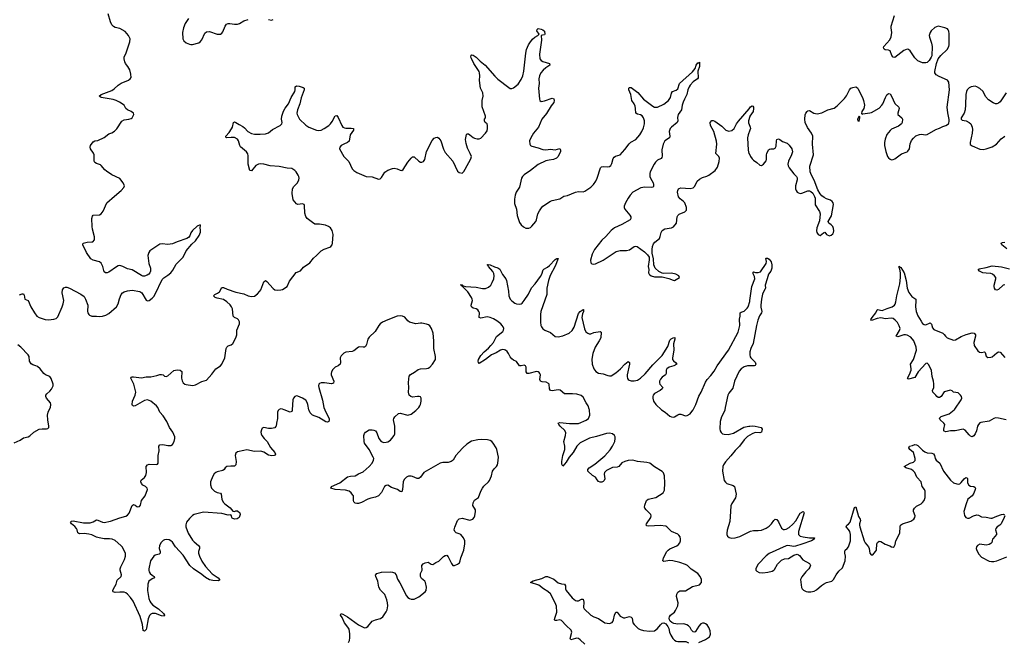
# Model space of a CAD drawing. Header units: inches. Extents: x 1843750 to 1959452, y 907112 to 1016326.
# Tile 50 of 137: x 1860580 to 1873285, y 997000 to 1005035. Entities that reach past the tile are written whole.
import ezdxf

# ---------------------------------------------------------------- set-up
doc = ezdxf.new("R2010")
doc.units = ezdxf.units.IN
doc.header["$MEASUREMENT"] = 0
for name, color, linetype in [('B8060', 7, 'Continuous'), ('B8070', 7, 'Continuous'), ('B8969', 7, 'Continuous'), ('B8979', 7, 'Continuous')]:
    doc.layers.add(name, color=color, linetype=linetype)

msp = doc.modelspace()

# ---------------------------------------------------------------- linework, layer by layer
at = {"layer": 'B8060', "color": 6}
for points, elevation in [([(1860576, 1001484), (1860610, 1001499), (1860630, 1001497), (1860639, 1001479), (1860646, 1001430), (1860690, 1001410), (1860724, 1001330), (1860770, 1001252), (1860802, 1001210), (1860830, 1001193), (1860910, 1001165), (1860950, 1001162), (1861022, 1001170), (1861050, 1001180), (1861070, 1001199), (1861130, 1001330), (1861142, 1001370), (1861150, 1001410), (1861127, 1001510), (1861133, 1001550), (1861150, 1001575), (1861170, 1001582), (1861190, 1001582), (1861224, 1001570), (1861370, 1001494), (1861410, 1001462), (1861429, 1001430), (1861457, 1001350), (1861454, 1001270), (1861457, 1001250), (1861470, 1001230), (1861482, 1001222), (1861510, 1001208), (1861570, 1001209), (1861610, 1001205), (1861650, 1001209), (1861690, 1001220), (1861730, 1001242), (1861830, 1001330), (1861850, 1001370), (1861866, 1001434), (1861888, 1001490), (1861907, 1001510), (1861930, 1001522), (1861970, 1001534), (1862030, 1001543), (1862130, 1001528), (1862158, 1001510), (1862210, 1001414), (1862230, 1001406), (1862250, 1001413), (1862290, 1001443), (1862310, 1001461), (1862330, 1001492), (1862419, 1001681), (1862438, 1001702), (1862490, 1001736), (1862530, 1001770), (1862556, 1001804), (1862600, 1001880), (1862688, 1001970), (1862730, 1002050), (1862803, 1002137), (1862850, 1002182), (1862896, 1002250), (1862913, 1002293), (1862915, 1002315), (1862909, 1002351), (1862914, 1002374), (1862910, 1002386), (1862870, 1002369), (1862810, 1002315), (1862790, 1002284), (1862776, 1002244), (1862757, 1002223), (1862736, 1002210), (1862610, 1002168), (1862550, 1002141), (1862490, 1002135), (1862419, 1002141), (1862390, 1002138), (1862284, 1002070), (1862260, 1002050), (1862246, 1002030), (1862235, 1001990), (1862247, 1001887), (1862266, 1001830), (1862267, 1001790), (1862260, 1001770), (1862245, 1001750), (1862224, 1001736), (1862190, 1001724), (1862170, 1001724), (1862150, 1001733), (1862030, 1001805), (1861970, 1001819), (1861910, 1001850), (1861870, 1001863), (1861850, 1001858), (1861830, 1001847), (1861730, 1001775), (1861710, 1001766), (1861687, 1001767), (1861670, 1001779), (1861651, 1001850), (1861630, 1001893), (1861610, 1001911), (1861530, 1001930), (1861496, 1001950), (1861441, 1002030), (1861394, 1002130), (1861401, 1002150), (1861450, 1002164), (1861510, 1002166), (1861525, 1002170), (1861547, 1002193), (1861547, 1002233), (1861518, 1002330), (1861513, 1002367), (1861510, 1002470), (1861519, 1002501), (1861530, 1002513), (1861610, 1002518), (1861631, 1002529), (1861657, 1002563), (1861705, 1002670), (1861802, 1002758), (1861891, 1002829), (1861924, 1002870), (1861931, 1002890), (1861913, 1002930), (1861870, 1002984), (1861770, 1003034), (1861700, 1003080), (1861677, 1003097), (1861633, 1003153), (1861622, 1003162), (1861570, 1003177), (1861550, 1003190), (1861542, 1003210), (1861540, 1003290), (1861533, 1003313), (1861495, 1003370), (1861490, 1003390), (1861495, 1003410), (1861530, 1003457), (1861548, 1003470), (1861590, 1003475), (1861670, 1003513), (1861730, 1003561), (1861770, 1003576), (1861805, 1003595), (1861834, 1003626), (1861896, 1003724), (1861930, 1003742), (1861990, 1003752), (1862019, 1003761), (1862032, 1003770), (1862052, 1003810), (1862049, 1003830), (1862017, 1003850), (1861970, 1003870), (1861950, 1003890), (1861927, 1003930), (1861866, 1003970), (1861826, 1003990), (1861784, 1004004), (1861630, 1004029), (1861606, 1004050), (1861632, 1004070), (1861770, 1004121), (1861799, 1004141), (1861850, 1004191), (1861890, 1004214), (1861984, 1004256), (1862004, 1004270), (1862018, 1004290), (1862016, 1004330), (1862000, 1004390), (1861977, 1004430), (1861946, 1004470), (1861936, 1004490), (1861927, 1004530), (1861928, 1004552), (1861954, 1004606), (1862003, 1004750), (1862006, 1004790), (1861986, 1004830), (1861941, 1004881), (1861870, 1004922), (1861810, 1004935), (1861790, 1004945), (1861770, 1004970), (1861750, 1005007), (1861721, 1005110)], 700), ([(1862760, 1005050), (1862716, 1004984), (1862692, 1004930), (1862680, 1004870), (1862685, 1004790), (1862700, 1004760), (1862730, 1004736), (1862770, 1004718), (1862790, 1004714), (1862810, 1004716), (1862890, 1004738), (1862910, 1004749), (1862930, 1004773), (1862970, 1004861), (1862990, 1004879), (1863030, 1004882), (1863130, 1004848), (1863170, 1004847), (1863190, 1004859), (1863203, 1004877), (1863233, 1004950), (1863250, 1004977), (1863270, 1004985), (1863290, 1004985), (1863350, 1004978), (1863390, 1004978), (1863414, 1004986), (1863470, 1005021), (1863530, 1005036)], 700), ([(1863790, 1005037), (1863830, 1005028), (1863850, 1005037)], 700), ([(1862374, 1000000), (1862361, 1000030), (1862344, 1000050), (1862270, 1000110), (1862230, 1000128), (1862190, 1000122), (1862070, 1000052), (1862050, 1000047), (1862035, 1000055), (1862031, 1000071), (1862036, 1000110), (1862072, 1000190), (1862080, 1000230), (1862051, 1000331), (1862014, 1000410), (1862020, 1000420), (1862033, 1000427), (1862050, 1000428), (1862150, 1000415), (1862210, 1000424), (1862270, 1000426), (1862350, 1000442), (1862390, 1000457), (1862410, 1000458), (1862430, 1000450), (1862450, 1000436), (1862470, 1000431), (1862490, 1000437), (1862570, 1000507), (1862610, 1000515), (1862652, 1000510), (1862673, 1000493), (1862669, 1000410), (1862676, 1000376), (1862690, 1000349), (1862710, 1000333), (1862726, 1000326), (1862810, 1000315), (1862830, 1000318), (1862850, 1000324), (1862930, 1000364), (1862990, 1000384), (1863060, 1000460), (1863110, 1000528), (1863170, 1000569), (1863190, 1000591), (1863226, 1000670), (1863244, 1000790), (1863252, 1000808), (1863270, 1000826), (1863310, 1000841), (1863330, 1000854), (1863370, 1000930), (1863380, 1000970), (1863383, 1001030), (1863415, 1001110), (1863415, 1001135), (1863402, 1001162), (1863390, 1001173), (1863350, 1001193), (1863333, 1001210), (1863324, 1001304), (1863312, 1001330), (1863294, 1001354), (1863252, 1001392), (1863210, 1001422), (1863130, 1001439), (1863102, 1001450), (1863082, 1001470), (1863090, 1001480), (1863100, 1001490), (1863133, 1001507), (1863156, 1001524), (1863190, 1001580), (1863210, 1001580), (1863257, 1001557), (1863370, 1001519), (1863470, 1001498), (1863530, 1001473), (1863570, 1001464), (1863610, 1001469), (1863650, 1001499), (1863679, 1001530), (1863690, 1001550), (1863728, 1001652), (1863750, 1001668), (1863770, 1001657), (1863850, 1001565), (1863870, 1001549), (1863910, 1001545), (1863950, 1001548), (1863970, 1001555), (1864030, 1001590), (1864061, 1001659), (1864148, 1001772), (1864205, 1001795), (1864240, 1001840), (1864322, 1001898), (1864370, 1001959), (1864410, 1001990), (1864470, 1002050), (1864508, 1002072), (1864580, 1002100), (1864595, 1002110), (1864613, 1002130), (1864618, 1002150), (1864624, 1002264), (1864610, 1002316), (1864590, 1002350), (1864566, 1002366), (1864524, 1002384), (1864450, 1002396), (1864390, 1002397), (1864356, 1002416), (1864290, 1002470), (1864270, 1002494), (1864258, 1002538), (1864256, 1002636), (1864251, 1002651), (1864230, 1002657), (1864170, 1002650), (1864150, 1002660), (1864110, 1002710), (1864096, 1002790), (1864100, 1002850), (1864119, 1002881), (1864166, 1002930), (1864182, 1002970), (1864185, 1002990), (1864183, 1003010), (1864175, 1003030), (1864147, 1003070), (1864130, 1003090), (1864090, 1003113), (1864030, 1003118), (1863930, 1003142), (1863812, 1003148), (1863730, 1003172), (1863690, 1003176), (1863660, 1003170), (1863628, 1003152), (1863570, 1003085), (1863550, 1003090), (1863527, 1003170), (1863530, 1003276), (1863522, 1003302), (1863508, 1003328), (1863430, 1003393), (1863419, 1003410), (1863404, 1003470), (1863390, 1003492), (1863350, 1003514), (1863310, 1003516), (1863250, 1003510), (1863241, 1003521), (1863238, 1003530), (1863282, 1003578), (1863314, 1003626), (1863325, 1003650), (1863340, 1003710), (1863350, 1003717), (1863370, 1003709), (1863410, 1003681), (1863458, 1003658), (1863480, 1003640), (1863525, 1003590), (1863570, 1003565), (1863610, 1003557), (1863681, 1003559), (1863750, 1003564), (1863790, 1003575), (1863842, 1003618), (1863941, 1003670), (1863962, 1003690), (1863966, 1003710), (1863960, 1003750), (1863962, 1003790), (1863984, 1003856), (1864005, 1003895), (1864048, 1003950), (1864082, 1004030), (1864131, 1004110), (1864136, 1004130), (1864135, 1004170), (1864150, 1004180), (1864184, 1004176), (1864238, 1004158), (1864249, 1004150), (1864250, 1004130), (1864213, 1004027), (1864194, 1003950), (1864164, 1003870), (1864158, 1003830), (1864160, 1003810), (1864190, 1003752), (1864270, 1003673), (1864310, 1003649), (1864410, 1003610), (1864430, 1003606), (1864470, 1003610), (1864510, 1003629), (1864570, 1003670), (1864590, 1003690), (1864610, 1003719), (1864650, 1003796), (1864670, 1003797), (1864691, 1003771), (1864736, 1003670), (1864750, 1003650), (1864770, 1003640), (1864790, 1003636), (1864855, 1003635), (1864886, 1003630), (1864888, 1003610), (1864846, 1003550), (1864833, 1003467), (1864810, 1003450), (1864762, 1003430), (1864730, 1003410), (1864709, 1003390), (1864708, 1003370), (1864761, 1003270), (1864826, 1003206), (1864869, 1003110), (1864890, 1003089), (1864930, 1003062), (1865050, 1003013), (1865130, 1003005), (1865210, 1002978), (1865230, 1002981), (1865250, 1002999), (1865291, 1003069), (1865330, 1003095), (1865390, 1003116), (1865410, 1003118), (1865450, 1003111), (1865490, 1003091), (1865510, 1003090), (1865530, 1003103), (1865590, 1003197), (1865630, 1003248), (1865650, 1003263), (1865670, 1003263), (1865730, 1003208), (1865750, 1003198), (1865770, 1003197), (1865790, 1003207), (1865809, 1003231), (1865830, 1003332), (1865902, 1003478), (1865930, 1003507), (1865950, 1003516), (1865970, 1003517), (1865990, 1003507), (1866012, 1003472), (1866050, 1003364), (1866070, 1003323), (1866168, 1003208), (1866230, 1003081), (1866250, 1003061), (1866290, 1003056), (1866310, 1003075), (1866330, 1003107), (1866400, 1003240), (1866408, 1003270), (1866393, 1003310), (1866357, 1003377), (1866339, 1003439), (1866333, 1003490), (1866346, 1003554), (1866350, 1003560), (1866370, 1003561), (1866390, 1003551), (1866430, 1003516), (1866447, 1003507), (1866483, 1003497), (1866510, 1003497), (1866530, 1003508), (1866592, 1003570), (1866610, 1003600), (1866617, 1003630), (1866616, 1003670), (1866610, 1003689), (1866586, 1003710), (1866578, 1003730), (1866579, 1003750), (1866589, 1003770), (1866592, 1003790), (1866549, 1003911), (1866548, 1003990), (1866561, 1004050), (1866554, 1004090), (1866525, 1004150), (1866515, 1004250), (1866519, 1004310), (1866515, 1004350), (1866508, 1004368), (1866441, 1004470), (1866410, 1004532), (1866403, 1004550), (1866405, 1004575), (1866410, 1004582), (1866430, 1004578), (1866470, 1004551), (1866521, 1004501), (1866588, 1004450), (1866710, 1004307), (1866750, 1004267), (1866890, 1004158), (1866910, 1004149), (1866930, 1004149), (1866950, 1004157), (1867010, 1004202), (1867050, 1004261), (1867070, 1004310), (1867084, 1004370), (1867110, 1004601), (1867120, 1004650), (1867145, 1004710), (1867162, 1004738), (1867198, 1004782), (1867229, 1004811), (1867264, 1004830), (1867284, 1004850), (1867251, 1004890), (1867258, 1004910), (1867270, 1004922), (1867310, 1004913), (1867330, 1004905), (1867350, 1004886), (1867355, 1004850), (1867350, 1004838), (1867324, 1004836), (1867310, 1004830), (1867311, 1004770), (1867287, 1004590), (1867292, 1004530), (1867307, 1004507), (1867330, 1004494), (1867417, 1004470), (1867422, 1004450), (1867367, 1004413), (1867335, 1004385), (1867306, 1004350), (1867288, 1004310), (1867280, 1004270), (1867281, 1004210), (1867274, 1004150), (1867285, 1004010), (1867290, 1003990), (1867310, 1003978), (1867350, 1003986), (1867450, 1004021), (1867474, 1004014), (1867478, 1003990), (1867472, 1003968), (1867437, 1003923), (1867376, 1003824), (1867318, 1003750), (1867274, 1003650), (1867211, 1003570), (1867175, 1003510), (1867160, 1003470), (1867161, 1003430), (1867172, 1003412), (1867190, 1003401), (1867270, 1003382), (1867330, 1003359), (1867370, 1003356), (1867430, 1003363), (1867490, 1003354), (1867550, 1003371), (1867560, 1003350), (1867556, 1003330), (1867538, 1003290), (1867527, 1003270), (1867507, 1003250), (1867469, 1003231), (1867410, 1003224), (1867370, 1003215), (1867270, 1003165), (1867172, 1003088), (1867090, 1003033), (1867069, 1003011), (1867056, 1002990), (1867028, 1002872), (1866987, 1002810), (1866972, 1002770), (1866963, 1002717), (1866964, 1002664), (1866990, 1002590), (1867000, 1002510), (1867030, 1002417), (1867050, 1002389), (1867080, 1002360), (1867110, 1002346), (1867150, 1002344), (1867170, 1002354), (1867190, 1002370), (1867238, 1002430), (1867249, 1002451), (1867267, 1002530), (1867286, 1002570), (1867312, 1002608), (1867332, 1002628), (1867427, 1002693), (1867450, 1002703), (1867550, 1002725), (1867602, 1002758), (1867650, 1002768), (1867750, 1002811), (1867790, 1002816), (1867850, 1002815), (1867870, 1002820), (1867950, 1002872), (1867986, 1002910), (1868013, 1002950), (1868031, 1002990), (1868076, 1003124), (1868085, 1003135), (1868110, 1003139), (1868170, 1003135), (1868190, 1003141), (1868207, 1003153), (1868221, 1003179), (1868237, 1003243), (1868250, 1003262), (1868268, 1003272), (1868330, 1003292), (1868390, 1003359), (1868445, 1003435), (1868467, 1003453), (1868530, 1003490), (1868582, 1003550), (1868608, 1003590), (1868630, 1003639), (1868642, 1003690), (1868642, 1003730), (1868629, 1003769), (1868610, 1003794), (1868590, 1003806), (1868550, 1003816), (1868528, 1003830), (1868527, 1003890), (1868521, 1003921), (1868509, 1003949), (1868480, 1003990), (1868464, 1004070), (1868441, 1004130), (1868441, 1004150), (1868450, 1004162), (1868470, 1004159), (1868555, 1004095), (1868629, 1004010), (1868750, 1003919), (1868770, 1003907), (1868790, 1003904), (1868810, 1003908), (1868890, 1003946), (1868950, 1003994), (1868977, 1004030), (1868992, 1004088), (1869004, 1004110), (1869050, 1004125), (1869070, 1004143), (1869095, 1004210), (1869260, 1004360), (1869296, 1004404), (1869310, 1004450), (1869330, 1004477), (1869341, 1004479), (1869350, 1004486), (1869352, 1004430), (1869332, 1004370), (1869336, 1004284), (1869327, 1004270), (1869270, 1004233), (1869230, 1004190), (1869217, 1004170), (1869202, 1004130), (1869189, 1004070), (1869156, 1004010), (1869141, 1003970), (1869129, 1003930), (1869121, 1003870), (1869076, 1003810), (1869069, 1003771), (1869070, 1003730), (1869062, 1003710), (1868989, 1003650), (1868972, 1003630), (1868961, 1003590), (1868969, 1003530), (1868963, 1003510), (1868905, 1003470), (1868881, 1003430), (1868866, 1003354), (1868868, 1003272), (1868864, 1003256), (1868855, 1003245), (1868810, 1003221), (1868784, 1003196), (1868766, 1003170), (1868716, 1003070), (1868711, 1003050), (1868712, 1003010), (1868719, 1002990), (1868752, 1002930), (1868758, 1002910), (1868756, 1002884), (1868748, 1002872), (1868732, 1002868), (1868645, 1002875), (1868594, 1002866), (1868492, 1002808), (1868456, 1002770), (1868430, 1002733), (1868395, 1002670), (1868380, 1002630), (1868380, 1002610), (1868388, 1002590), (1868454, 1002514), (1868467, 1002490), (1868466, 1002470), (1868456, 1002450), (1868350, 1002393), (1868255, 1002350), (1868210, 1002314), (1868143, 1002237), (1868090, 1002188), (1867998, 1002070), (1867967, 1002010), (1867946, 1001930), (1867950, 1001899), (1867964, 1001884), (1867990, 1001881), (1868010, 1001883), (1868110, 1001931), (1868278, 1002042), (1868330, 1002055), (1868410, 1002055), (1868450, 1002067), (1868510, 1002106), (1868530, 1002111), (1868547, 1002107), (1868640, 1002040), (1868680, 1002000), (1868703, 1001970), (1868704, 1001936), (1868689, 1001850), (1868698, 1001810), (1868694, 1001770), (1868701, 1001750), (1868710, 1001741), (1868730, 1001728), (1868770, 1001716), (1868870, 1001716), (1868956, 1001696), (1869010, 1001674), (1869030, 1001671), (1869093, 1001707), (1869095, 1001710), (1869084, 1001730), (1869046, 1001750), (1868990, 1001763), (1868890, 1001761), (1868870, 1001765), (1868825, 1001785), (1868779, 1001830), (1868761, 1001870), (1868756, 1001950), (1868742, 1002022), (1868739, 1002070), (1868745, 1002110), (1868759, 1002141), (1868776, 1002164), (1868834, 1002210), (1868845, 1002235), (1868857, 1002290), (1868870, 1002314), (1868906, 1002334), (1868990, 1002349), (1869018, 1002362), (1869055, 1002410), (1869064, 1002490), (1869071, 1002510), (1869090, 1002527), (1869164, 1002556), (1869182, 1002578), (1869183, 1002610), (1869163, 1002670), (1869144, 1002690), (1869101, 1002721), (1869081, 1002750), (1869069, 1002810), (1869070, 1002830), (1869080, 1002850), (1869090, 1002858), (1869110, 1002863), (1869230, 1002858), (1869270, 1002866), (1869290, 1002885), (1869322, 1002950), (1869350, 1002979), (1869390, 1003000), (1869446, 1003014), (1869470, 1003027), (1869553, 1003087), (1869582, 1003130), (1869607, 1003207), (1869608, 1003248), (1869599, 1003270), (1869563, 1003310), (1869575, 1003430), (1869573, 1003467), (1869538, 1003590), (1869492, 1003670), (1869490, 1003710), (1869510, 1003735), (1869530, 1003736), (1869550, 1003724), (1869639, 1003659), (1869690, 1003610), (1869730, 1003598), (1869770, 1003604), (1869800, 1003630), (1869829, 1003691), (1869853, 1003727), (1869994, 1003886), (1870000, 1003896)], 600), ([(1870000, 1003784), (1869983, 1003730), (1869984, 1003704), (1870000, 1003663)], 600), ([(1870000, 1003608), (1869979, 1003550), (1869970, 1003510), (1869978, 1003350), (1869990, 1003310), (1870000, 1003290)], 600), ([(1867931, 1000000), (1867930, 1000010), (1867917, 1000050), (1867889, 1000090), (1867850, 1000163), (1867823, 1000183), (1867770, 1000201), (1867713, 1000207), (1867630, 1000205), (1867610, 1000208), (1867553, 1000253), (1867530, 1000260), (1867450, 1000246), (1867429, 1000249), (1867415, 1000270), (1867412, 1000330), (1867402, 1000342), (1867375, 1000355), (1867321, 1000361), (1867300, 1000370), (1867293, 1000390), (1867300, 1000450), (1867293, 1000470), (1867282, 1000482), (1867270, 1000491), (1867250, 1000493), (1867150, 1000467), (1867127, 1000467), (1867117, 1000490), (1867117, 1000550), (1867108, 1000568), (1867090, 1000575), (1867050, 1000567), (1867030, 1000570), (1866990, 1000624), (1866950, 1000642), (1866930, 1000657), (1866910, 1000683), (1866889, 1000729), (1866872, 1000752), (1866850, 1000770), (1866835, 1000775), (1866810, 1000778), (1866783, 1000770), (1866726, 1000734), (1866669, 1000711), (1866591, 1000649), (1866510, 1000597), (1866499, 1000610), (1866495, 1000630), (1866502, 1000650), (1866530, 1000701), (1866572, 1000750), (1866630, 1000797), (1866661, 1000830), (1866694, 1000870), (1866734, 1000946), (1866812, 1001010), (1866823, 1001030), (1866825, 1001050), (1866820, 1001070), (1866807, 1001090), (1866788, 1001110), (1866738, 1001150), (1866695, 1001175), (1866650, 1001192), (1866610, 1001200), (1866530, 1001185), (1866510, 1001190), (1866511, 1001250), (1866505, 1001270), (1866493, 1001290), (1866470, 1001302), (1866430, 1001313), (1866409, 1001330), (1866407, 1001350), (1866423, 1001410), (1866420, 1001430), (1866409, 1001450), (1866361, 1001521), (1866303, 1001583), (1866290, 1001590), (1866285, 1001605), (1866268, 1001612), (1866290, 1001612), (1866301, 1001601), (1866333, 1001593), (1866470, 1001582), (1866550, 1001564), (1866590, 1001566), (1866630, 1001585), (1866658, 1001610), (1866678, 1001642), (1866699, 1001690), (1866703, 1001730), (1866698, 1001758), (1866685, 1001785), (1866628, 1001850), (1866624, 1001864), (1866613, 1001870), (1866623, 1001877), (1866650, 1001871), (1866705, 1001845), (1866750, 1001834), (1866775, 1001815), (1866810, 1001746), (1866852, 1001690), (1866861, 1001670), (1866885, 1001530), (1866891, 1001470), (1866907, 1001430), (1866930, 1001405), (1866970, 1001377), (1866992, 1001368), (1867030, 1001362), (1867050, 1001368), (1867062, 1001378), (1867090, 1001409), (1867146, 1001494), (1867186, 1001574), (1867230, 1001624), (1867301, 1001719), (1867319, 1001750), (1867335, 1001805), (1867343, 1001817), (1867390, 1001842), (1867417, 1001863), (1867490, 1001940), (1867510, 1001954), (1867530, 1001955), (1867490, 1001856), (1867425, 1001735), (1867402, 1001670), (1867380, 1001570), (1867383, 1001490), (1867303, 1001270), (1867299, 1001230), (1867300, 1001130), (1867306, 1001090), (1867313, 1001070), (1867330, 1001047), (1867355, 1001030), (1867430, 1000997), (1867490, 1000947), (1867530, 1000942), (1867590, 1000953), (1867671, 1000989), (1867710, 1001022), (1867734, 1001066), (1867790, 1001243), (1867810, 1001267), (1867850, 1001296), (1867854, 1001294), (1867856, 1001270), (1867841, 1001239), (1867835, 1001190), (1867866, 1001046), (1867886, 1001006), (1867909, 1000989), (1867930, 1000982), (1867950, 1000982), (1867990, 1000997), (1868070, 1001013), (1868082, 1001002), (1868079, 1000930), (1868059, 1000890), (1868005, 1000810), (1867975, 1000725), (1867964, 1000656), (1867966, 1000590), (1867987, 1000530), (1868014, 1000494), (1868050, 1000474), (1868110, 1000464), (1868170, 1000442), (1868190, 1000438), (1868210, 1000440), (1868270, 1000477), (1868331, 1000529), (1868390, 1000591), (1868430, 1000622), (1868447, 1000610), (1868447, 1000590), (1868420, 1000450), (1868418, 1000430), (1868423, 1000403), (1868431, 1000391), (1868443, 1000383), (1868470, 1000373), (1868510, 1000373), (1868550, 1000383), (1868590, 1000409), (1868650, 1000464), (1868750, 1000582), (1868870, 1000700), (1868941, 1000819), (1868970, 1000901), (1868985, 1000915), (1869010, 1000929), (1869033, 1000933), (1869034, 1000910), (1869018, 1000850), (1869021, 1000770), (1869003, 1000670), (1869005, 1000650), (1869014, 1000634), (1869044, 1000610), (1869059, 1000590), (1869020, 1000570), (1868961, 1000550), (1868932, 1000530), (1868923, 1000510), (1868922, 1000470), (1868913, 1000450), (1868870, 1000423), (1868850, 1000397), (1868837, 1000370), (1868834, 1000350), (1868840, 1000330), (1868878, 1000290), (1868871, 1000270), (1868845, 1000250), (1868771, 1000210), (1868755, 1000190), (1868749, 1000170), (1868749, 1000150), (1868760, 1000110), (1868789, 1000070), (1868861, 1000001), (1868862, 1000000)], 500), ([(1869268, 1000000), (1869304, 1000070), (1869342, 1000178), (1869372, 1000228), (1869430, 1000358), (1869451, 1000390), (1869499, 1000441), (1869542, 1000498), (1869581, 1000570), (1869725, 1000770), (1869850, 1001003), (1869874, 1001090), (1869868, 1001170), (1869877, 1001210), (1869878, 1001250), (1869890, 1001259), (1869930, 1001273), (1869967, 1001310), (1869978, 1001330), (1870000, 1001400)], 500), ([(1865699, 1000000), (1865728, 1000030), (1865741, 1000050), (1865751, 1000070), (1865760, 1000110), (1865760, 1000150), (1865750, 1000168), (1865733, 1000173), (1865713, 1000173), (1865650, 1000164), (1865625, 1000170), (1865604, 1000190), (1865595, 1000230), (1865602, 1000290), (1865597, 1000350), (1865599, 1000401), (1865606, 1000434), (1865622, 1000458), (1865675, 1000485), (1865720, 1000520), (1865751, 1000529), (1865830, 1000532), (1865850, 1000537), (1865870, 1000550), (1865908, 1000590), (1865945, 1000650), (1865947, 1000690), (1865925, 1000790), (1865924, 1000890), (1865916, 1000990), (1865894, 1001050), (1865870, 1001083), (1865855, 1001095), (1865830, 1001104), (1865770, 1001117), (1865750, 1001119), (1865690, 1001111), (1865610, 1001130), (1865587, 1001147), (1865550, 1001194), (1865521, 1001210), (1865490, 1001214), (1865450, 1001207), (1865330, 1001163), (1865262, 1001130), (1865231, 1001110), (1865213, 1001090), (1865168, 1001010), (1865090, 1000937), (1865070, 1000910), (1865056, 1000844), (1865041, 1000819), (1865030, 1000810), (1865012, 1000808), (1864970, 1000812), (1864950, 1000809), (1864890, 1000760), (1864868, 1000752), (1864790, 1000744), (1864763, 1000730), (1864730, 1000699), (1864716, 1000670), (1864721, 1000610), (1864715, 1000590), (1864690, 1000570), (1864650, 1000549), (1864621, 1000519), (1864604, 1000490), (1864599, 1000470), (1864600, 1000450), (1864632, 1000370), (1864630, 1000345), (1864604, 1000336), (1864512, 1000348), (1864471, 1000349), (1864450, 1000340), (1864441, 1000330), (1864436, 1000310), (1864438, 1000290), (1864485, 1000125), (1864505, 1000030), (1864516, 1000000)], 600), ([(1860962, 1000000), (1860976, 1000030), (1860983, 1000070), (1860977, 1000090), (1860924, 1000150), (1860916, 1000170), (1860919, 1000190), (1860930, 1000206), (1860970, 1000241), (1860992, 1000268), (1861011, 1000310), (1861012, 1000330), (1860986, 1000406), (1860970, 1000430), (1860913, 1000453), (1860890, 1000467), (1860846, 1000530), (1860810, 1000559), (1860789, 1000570), (1860750, 1000582), (1860730, 1000595), (1860707, 1000630), (1860702, 1000690), (1860691, 1000710), (1860594, 1000810), (1860558, 1000838)], 700), ([(1870000, 1000568), (1869970, 1000567), (1869930, 1000557), (1869890, 1000531), (1869863, 1000497), (1869805, 1000370), (1869780, 1000280), (1869730, 1000215), (1869718, 1000190), (1869682, 1000030), (1869678, 1000000)], 500), ([(1864312, 1000000), (1864299, 1000070), (1864290, 1000095), (1864270, 1000125), (1864230, 1000152), (1864170, 1000178), (1864150, 1000180), (1864130, 1000171), (1864114, 1000150), (1864106, 1000130), (1864096, 1000000)], 600), ([(1863992, 1000000), (1863970, 1000008), (1863949, 1000011), (1863930, 1000006), (1863924, 1000000)], 600)]:
    msp.add_lwpolyline(points, dxfattribs=dict(at, elevation=elevation))
at = {"layer": 'B8070', "color": 6}
for points, elevation in [([(1870000, 1003290), (1870010, 1003270), (1870030, 1003240), (1870050, 1003220), (1870093, 1003193), (1870130, 1003159), (1870150, 1003155), (1870176, 1003170), (1870210, 1003215), (1870215, 1003230), (1870216, 1003290), (1870221, 1003310), (1870243, 1003357), (1870254, 1003366), (1870271, 1003369), (1870310, 1003367), (1870330, 1003377), (1870339, 1003401), (1870345, 1003470), (1870351, 1003489), (1870370, 1003496), (1870390, 1003487), (1870423, 1003463), (1870481, 1003441), (1870510, 1003415), (1870544, 1003370), (1870552, 1003330), (1870539, 1003290), (1870500, 1003210), (1870492, 1003172), (1870495, 1003150), (1870510, 1003121), (1870570, 1003044), (1870603, 1003010), (1870611, 1002992), (1870610, 1002970), (1870590, 1002890), (1870590, 1002850), (1870599, 1002830), (1870611, 1002810), (1870630, 1002799), (1870650, 1002794), (1870670, 1002795), (1870750, 1002826), (1870770, 1002826), (1870790, 1002819), (1870815, 1002795), (1870835, 1002755), (1870843, 1002730), (1870845, 1002645), (1870899, 1002559), (1870908, 1002530), (1870902, 1002438), (1870865, 1002350), (1870860, 1002310), (1870864, 1002290), (1870884, 1002264), (1870910, 1002252), (1870950, 1002284), (1870970, 1002291), (1870990, 1002264), (1871030, 1002245), (1871050, 1002253), (1871070, 1002270), (1871081, 1002290), (1871084, 1002310), (1871080, 1002340), (1871070, 1002366), (1871050, 1002389), (1871021, 1002410), (1871013, 1002430), (1871055, 1002505), (1871081, 1002650), (1871076, 1002670), (1871065, 1002690), (1871044, 1002704), (1870990, 1002722), (1870959, 1002739), (1870930, 1002761), (1870908, 1002788), (1870879, 1002839), (1870830, 1002966), (1870796, 1003030), (1870781, 1003070), (1870775, 1003145), (1870821, 1003290), (1870810, 1003430), (1870812, 1003530), (1870798, 1003570), (1870745, 1003645), (1870716, 1003710), (1870709, 1003751), (1870714, 1003806), (1870723, 1003830), (1870740, 1003850), (1870750, 1003858), (1870770, 1003863), (1870828, 1003828), (1870870, 1003821), (1870930, 1003835), (1871008, 1003872), (1871090, 1003893), (1871130, 1003922), (1871224, 1004016), (1871248, 1004052), (1871287, 1004130), (1871306, 1004150), (1871330, 1004162), (1871368, 1004168), (1871390, 1004155), (1871399, 1004139), (1871453, 1004030), (1871468, 1003990), (1871479, 1003930), (1871478, 1003910), (1871471, 1003890), (1871446, 1003850), (1871444, 1003824), (1871450, 1003814), (1871458, 1003822), (1871550, 1003833), (1871570, 1003839), (1871670, 1003893), (1871704, 1003930), (1871716, 1003950), (1871750, 1004031), (1871770, 1004065), (1871790, 1004082), (1871810, 1004079), (1871830, 1004047), (1871870, 1003953), (1871924, 1003904), (1871928, 1003890), (1871909, 1003830), (1871911, 1003810), (1871962, 1003770), (1871970, 1003750), (1871966, 1003710), (1871956, 1003690), (1871918, 1003662), (1871830, 1003620), (1871810, 1003606), (1871770, 1003554), (1871747, 1003493), (1871739, 1003450), (1871738, 1003410), (1871755, 1003335), (1871778, 1003270), (1871790, 1003251), (1871810, 1003236), (1871830, 1003228), (1871850, 1003230), (1871870, 1003240), (1871957, 1003303), (1872030, 1003329), (1872041, 1003339), (1872060, 1003370), (1872069, 1003431), (1872086, 1003474), (1872112, 1003508), (1872144, 1003536), (1872190, 1003554), (1872210, 1003556), (1872270, 1003549), (1872290, 1003554), (1872401, 1003619), (1872450, 1003635), (1872490, 1003657), (1872530, 1003670), (1872563, 1003690), (1872570, 1003701), (1872575, 1003725), (1872574, 1003746), (1872554, 1003834), (1872546, 1003906), (1872576, 1004130), (1872567, 1004230), (1872550, 1004255), (1872442, 1004302), (1872404, 1004324), (1872389, 1004349), (1872387, 1004367), (1872409, 1004471), (1872433, 1004530), (1872467, 1004573), (1872549, 1004651), (1872570, 1004687), (1872574, 1004710), (1872572, 1004852), (1872569, 1004888), (1872562, 1004902), (1872550, 1004917), (1872517, 1004930), (1872450, 1004948), (1872430, 1004950), (1872390, 1004935), (1872340, 1004890), (1872328, 1004870), (1872317, 1004830), (1872319, 1004810), (1872346, 1004730), (1872353, 1004690), (1872349, 1004570), (1872342, 1004550), (1872313, 1004507), (1872290, 1004484), (1872270, 1004477), (1872230, 1004480), (1872170, 1004505), (1872130, 1004542), (1872070, 1004632), (1872050, 1004649), (1872033, 1004653), (1872010, 1004647), (1871990, 1004637), (1871870, 1004548), (1871850, 1004551), (1871833, 1004573), (1871813, 1004633), (1871790, 1004641), (1871746, 1004646), (1871733, 1004653), (1871727, 1004670), (1871732, 1004690), (1871806, 1004774), (1871826, 1004814), (1871835, 1004870), (1871825, 1004930), (1871826, 1004950), (1871869, 1005090)], 600), ([(1873307, 1004090), (1873230, 1003973), (1873210, 1003956), (1873190, 1003948), (1873170, 1003949), (1873140, 1003960), (1873080, 1004000), (1873042, 1004042), (1873010, 1004110), (1872970, 1004145), (1872930, 1004170), (1872910, 1004175), (1872858, 1004170), (1872830, 1004157), (1872804, 1004130), (1872795, 1004110), (1872787, 1004070), (1872785, 1003935), (1872778, 1003870), (1872765, 1003830), (1872726, 1003770), (1872726, 1003750), (1872739, 1003739), (1872791, 1003730), (1872830, 1003710), (1872851, 1003690), (1872870, 1003650), (1872876, 1003616), (1872872, 1003572), (1872846, 1003450), (1872846, 1003426), (1872868, 1003408), (1872970, 1003362), (1873010, 1003358), (1873050, 1003368), (1873130, 1003394), (1873182, 1003430), (1873244, 1003496), (1873291, 1003530)], 600), ([(1870000, 1003896), (1870010, 1003911), (1870030, 1003924), (1870038, 1003918), (1870047, 1003907), (1870050, 1003890), (1870046, 1003850), (1870002, 1003790), (1870000, 1003784)], 600), ([(1870000, 1003663), (1870005, 1003650), (1870008, 1003630), (1870000, 1003608)], 600), ([(1873318, 1002078), (1873254, 1002130), (1873243, 1002150), (1873261, 1002159), (1873290, 1002163)], 500), ([(1870000, 1001400), (1870003, 1001410), (1870028, 1001590), (1870066, 1001690), (1870061, 1001721), (1870046, 1001754), (1870043, 1001777), (1870050, 1001782), (1870074, 1001774), (1870110, 1001772), (1870137, 1001783), (1870211, 1001890), (1870214, 1001914), (1870206, 1001954), (1870210, 1001958), (1870230, 1001958), (1870250, 1001945), (1870278, 1001910), (1870286, 1001870), (1870285, 1001830), (1870270, 1001791), (1870240, 1001750), (1870226, 1001690), (1870197, 1001610), (1870203, 1001570), (1870200, 1001560), (1870176, 1001524), (1870166, 1001494), (1870152, 1001430), (1870142, 1001350), (1870143, 1001323), (1870156, 1001270), (1870153, 1001250), (1870127, 1001213), (1870104, 1001156), (1870088, 1001090), (1870045, 1000855), (1870013, 1000790), (1870002, 1000750), (1870000, 1000710), (1870006, 1000686), (1870015, 1000670), (1870070, 1000614), (1870080, 1000590), (1870070, 1000574), (1870058, 1000570), (1870000, 1000568)], 500), ([(1872637, 1000000), (1872647, 1000010), (1872730, 1000130), (1872735, 1000150), (1872732, 1000170), (1872721, 1000190), (1872690, 1000221), (1872630, 1000229), (1872610, 1000245), (1872590, 1000252), (1872509, 1000231), (1872470, 1000174), (1872450, 1000161), (1872430, 1000159), (1872412, 1000170), (1872402, 1000190), (1872362, 1000230), (1872359, 1000250), (1872375, 1000290), (1872376, 1000336), (1872372, 1000372), (1872355, 1000430), (1872347, 1000507), (1872310, 1000582), (1872290, 1000603), (1872270, 1000599), (1872171, 1000490), (1872130, 1000416), (1872050, 1000395), (1872040, 1000400), (1872035, 1000410), (1872062, 1000458), (1872082, 1000510), (1872083, 1000530), (1872074, 1000590), (1872111, 1000649), (1872151, 1000770), (1872147, 1000810), (1872118, 1000890), (1872077, 1000937), (1872030, 1000965), (1872010, 1000970), (1871990, 1000968), (1871910, 1000941), (1871891, 1000950), (1871934, 1001026), (1871939, 1001050), (1871930, 1001083), (1871907, 1001127), (1871877, 1001157), (1871850, 1001177), (1871825, 1001185), (1871750, 1001175), (1871690, 1001186), (1871642, 1001178), (1871573, 1001153), (1871564, 1001164), (1871579, 1001190), (1871625, 1001250), (1871644, 1001290), (1871650, 1001293), (1871710, 1001282), (1871771, 1001309), (1871839, 1001330), (1871867, 1001350), (1871876, 1001364), (1871887, 1001393), (1871899, 1001470), (1871936, 1001624), (1871947, 1001710), (1871947, 1001767), (1871937, 1001817), (1871928, 1001832), (1871930, 1001852), (1871940, 1001840), (1871950, 1001838), (1871992, 1001770), (1872019, 1001670), (1872033, 1001570), (1872053, 1001513), (1872090, 1001462), (1872144, 1001430), (1872145, 1001410), (1872137, 1001330), (1872146, 1001270), (1872170, 1001214), (1872210, 1001145), (1872230, 1001116), (1872250, 1001100), (1872270, 1001097), (1872330, 1001121), (1872345, 1001105), (1872358, 1001058), (1872377, 1001037), (1872490, 1000989), (1872510, 1000974), (1872526, 1000950), (1872549, 1000929), (1872630, 1000900), (1872656, 1000904), (1872730, 1000945), (1872791, 1000971), (1872870, 1000992), (1872897, 1000990), (1872915, 1000970), (1872915, 1000950), (1872891, 1000870), (1872897, 1000830), (1872942, 1000762), (1872963, 1000743), (1872990, 1000740), (1873030, 1000750), (1873039, 1000739), (1873052, 1000692), (1873070, 1000677), (1873110, 1000678), (1873130, 1000686), (1873190, 1000737), (1873210, 1000749), (1873230, 1000744), (1873290, 1000677)], 500), ([(1873290, 1001613), (1873270, 1001608), (1873208, 1001552), (1873190, 1001544), (1873170, 1001549), (1873157, 1001570), (1873152, 1001590), (1873153, 1001610), (1873177, 1001690), (1873175, 1001710), (1873159, 1001730), (1873131, 1001751), (1873110, 1001760), (1873050, 1001762), (1873007, 1001770), (1872965, 1001790), (1872948, 1001810), (1872961, 1001819), (1873050, 1001835), (1873130, 1001858), (1873250, 1001846), (1873350, 1001818)], 500)]:
    msp.add_lwpolyline(points, dxfattribs=dict(at, elevation=elevation))
at = {"layer": 'B8070', "color": 6, "elevation": 600}
msp.add_lwpolyline([(1871410, 1003788), (1871398, 1003770), (1871392, 1003750), (1871394, 1003730), (1871410, 1003726), (1871422, 1003770), (1871422, 1003782)], close=True, dxfattribs=at)
at = {"layer": 'B8969', "color": 6}
for points, elevation in [([(1860507, 999573), (1860585, 999610), (1860630, 999640), (1860690, 999653), (1860710, 999664), (1860764, 999710), (1860830, 999749), (1860870, 999756), (1860926, 999754), (1860942, 999758), (1860957, 999770), (1860958, 999790), (1860942, 999870), (1860939, 999930), (1860947, 999970), (1860962, 1000000)], 700), ([(1863924, 1000000), (1863915, 999990), (1863908, 999972), (1863907, 999890), (1863892, 999830), (1863889, 999791), (1863881, 999779), (1863870, 999769), (1863830, 999761), (1863790, 999761), (1863728, 999772), (1863710, 999763), (1863698, 999742), (1863692, 999710), (1863695, 999690), (1863705, 999670), (1863735, 999630), (1863775, 999590), (1863815, 999515), (1863870, 999450), (1863879, 999430), (1863868, 999412), (1863834, 999406), (1863790, 999414), (1863730, 999453), (1863690, 999468), (1863610, 999463), (1863510, 999483), (1863470, 999477), (1863390, 999456), (1863370, 999442), (1863359, 999410), (1863374, 999334), (1863370, 999289), (1863350, 999275), (1863306, 999274), (1863253, 999267), (1863230, 999251), (1863217, 999230), (1863202, 999218), (1863130, 999199), (1863110, 999190), (1863090, 999175), (1863070, 999146), (1863043, 999070), (1863041, 999030), (1863056, 998990), (1863093, 998950), (1863130, 998934), (1863170, 998926), (1863181, 998910), (1863187, 998847), (1863205, 998810), (1863227, 998787), (1863294, 998734), (1863330, 998693), (1863350, 998689), (1863370, 998697), (1863390, 998695), (1863422, 998670), (1863423, 998650), (1863413, 998610), (1863386, 998594), (1863350, 998588), (1863323, 998603), (1863317, 998610), (1863314, 998634), (1863303, 998643), (1863270, 998642), (1863190, 998661), (1862950, 998680), (1862830, 998649), (1862810, 998637), (1862770, 998599), (1862734, 998550), (1862723, 998517), (1862722, 998490), (1862752, 998410), (1862810, 998318), (1862830, 998295), (1862886, 998250), (1862901, 998230), (1862901, 998210), (1862887, 998170), (1862887, 998150), (1862900, 998110), (1862929, 998049), (1862979, 997979), (1863063, 997883), (1863139, 997830), (1863157, 997810), (1863156, 997803), (1863146, 997794), (1863070, 997798), (1863030, 997808), (1862976, 997836), (1862930, 997876), (1862821, 997950), (1862774, 997990), (1862690, 998124), (1862591, 998231), (1862551, 998291), (1862531, 998310), (1862510, 998321), (1862474, 998326), (1862450, 998322), (1862430, 998312), (1862405, 998290), (1862385, 998250), (1862381, 998210), (1862391, 998170), (1862391, 998149), (1862381, 998139), (1862330, 998125), (1862310, 998110), (1862267, 998050), (1862246, 997950), (1862247, 997927), (1862251, 997910), (1862265, 997890), (1862290, 997866), (1862316, 997850), (1862320, 997830), (1862290, 997819), (1862245, 997790), (1862232, 997750), (1862230, 997670), (1862246, 997566), (1862258, 997530), (1862270, 997510), (1862300, 997480), (1862369, 997430), (1862435, 997370), (1862450, 997348), (1862444, 997336), (1862410, 997343), (1862332, 997372), (1862290, 997372), (1862270, 997365), (1862255, 997345), (1862238, 997302), (1862217, 997183), (1862210, 997165), (1862190, 997145), (1862172, 997152), (1862165, 997230), (1862134, 997334), (1862042, 997530), (1862010, 997579), (1861970, 997621), (1861950, 997638), (1861930, 997647), (1861871, 997649), (1861810, 997644), (1861786, 997650), (1861781, 997661), (1861780, 997670), (1861789, 997690), (1861824, 997750), (1861839, 997801), (1861888, 997850), (1861894, 997870), (1861875, 997930), (1861876, 997950), (1861885, 997975), (1861934, 998070), (1861947, 998110), (1861947, 998150), (1861903, 998230), (1861886, 998250), (1861810, 998312), (1861772, 998332), (1861737, 998337), (1861670, 998337), (1861607, 998347), (1861570, 998355), (1861510, 998385), (1861470, 998395), (1861410, 998402), (1861358, 998398), (1861342, 998402), (1861331, 998411), (1861322, 998450), (1861312, 998470), (1861293, 998493), (1861247, 998530), (1861235, 998550), (1861250, 998563), (1861272, 998568), (1861402, 998542), (1861490, 998540), (1861527, 998553), (1861570, 998579), (1861590, 998577), (1861650, 998550), (1861670, 998548), (1861750, 998563), (1861870, 998608), (1861950, 998627), (1861970, 998640), (1861994, 998666), (1862030, 998766), (1862044, 998776), (1862050, 998778), (1862070, 998770), (1862090, 998754), (1862104, 998750), (1862127, 998753), (1862137, 998770), (1862152, 998830), (1862198, 998890), (1862231, 998970), (1862226, 998990), (1862205, 999010), (1862169, 999029), (1862150, 999050), (1862142, 999070), (1862149, 999091), (1862190, 999127), (1862206, 999154), (1862214, 999190), (1862213, 999270), (1862229, 999291), (1862250, 999297), (1862347, 999293), (1862360, 999300), (1862368, 999310), (1862368, 999410), (1862379, 999470), (1862376, 999530), (1862390, 999548), (1862427, 999553), (1862490, 999541), (1862530, 999541), (1862550, 999554), (1862572, 999590), (1862582, 999630), (1862580, 999650), (1862556, 999710), (1862511, 999771), (1862477, 999850), (1862430, 999921), (1862387, 999970), (1862374, 1000000)], 600), ([(1864096, 1000000), (1864095, 999990), (1864090, 999979), (1864070, 999970), (1863992, 1000000)], 600), ([(1864516, 1000000), (1864528, 999968), (1864572, 999890), (1864574, 999870), (1864569, 999850), (1864550, 999843), (1864530, 999847), (1864439, 999899), (1864360, 999930), (1864330, 999960), (1864314, 999990), (1864312, 1000000)], 600), ([(1864821, 996999), (1864837, 997023), (1864841, 997059), (1864840, 997110), (1864830, 997168), (1864816, 997196), (1864771, 997250), (1864739, 997319), (1864718, 997350), (1864726, 997370), (1864750, 997363), (1864810, 997327), (1864950, 997225), (1865030, 997188), (1865050, 997190), (1865070, 997206), (1865130, 997272), (1865170, 997292), (1865234, 997306), (1865267, 997330), (1865310, 997394), (1865321, 997419), (1865328, 997470), (1865326, 997510), (1865316, 997550), (1865290, 997616), (1865234, 997674), (1865216, 997710), (1865202, 997790), (1865176, 997850), (1865172, 997868), (1865190, 997890), (1865250, 997904), (1865370, 997910), (1865390, 997907), (1865415, 997895), (1865437, 997870), (1865455, 997815), (1865487, 997767), (1865570, 997601), (1865590, 997578), (1865610, 997566), (1865630, 997558), (1865670, 997556), (1865730, 997586), (1865811, 997650), (1865824, 997670), (1865828, 997712), (1865818, 997770), (1865808, 997790), (1865765, 997825), (1865750, 997850), (1865753, 997887), (1865772, 997930), (1865770, 997990), (1865788, 998012), (1865810, 998025), (1865850, 998032), (1865890, 998008), (1865910, 998005), (1865949, 998031), (1865990, 998048), (1866050, 998108), (1866070, 998121), (1866082, 998122), (1866090, 998123), (1866110, 998102), (1866150, 998016), (1866170, 997992), (1866192, 997990), (1866230, 998007), (1866253, 998027), (1866265, 998050), (1866274, 998090), (1866309, 998190), (1866324, 998270), (1866322, 998310), (1866305, 998350), (1866270, 998390), (1866250, 998401), (1866210, 998414), (1866194, 998430), (1866188, 998452), (1866193, 998487), (1866231, 998570), (1866250, 998594), (1866290, 998601), (1866390, 998578), (1866425, 998590), (1866443, 998610), (1866451, 998630), (1866461, 998690), (1866460, 998710), (1866426, 998766), (1866430, 998800), (1866450, 998833), (1866501, 998870), (1866532, 998950), (1866553, 998990), (1866570, 999014), (1866629, 999071), (1866643, 999090), (1866666, 999150), (1866679, 999210), (1866701, 999239), (1866733, 999270), (1866745, 999290), (1866751, 999310), (1866757, 999390), (1866736, 999490), (1866730, 999510), (1866690, 999570), (1866670, 999593), (1866650, 999606), (1866615, 999615), (1866541, 999619), (1866490, 999614), (1866410, 999594), (1866350, 999558), (1866297, 999510), (1866248, 999452), (1866208, 999412), (1866171, 999350), (1866147, 999333), (1866110, 999321), (1866041, 999319), (1866006, 999310), (1865795, 999190), (1865750, 999130), (1865730, 999115), (1865710, 999116), (1865650, 999141), (1865630, 999143), (1865598, 999142), (1865571, 999130), (1865541, 999099), (1865526, 999070), (1865519, 998970), (1865510, 998943), (1865490, 998947), (1865453, 998973), (1865379, 998999), (1865330, 999026), (1865310, 999024), (1865285, 999010), (1865250, 998934), (1865208, 998890), (1865170, 998873), (1865110, 998861), (1865070, 998846), (1864990, 998804), (1864950, 998792), (1864930, 998792), (1864910, 998797), (1864893, 998813), (1864887, 998830), (1864885, 998890), (1864880, 998900), (1864856, 998930), (1864830, 998949), (1864783, 998963), (1864649, 998970), (1864593, 998990), (1864605, 999010), (1864710, 999057), (1864810, 999134), (1864850, 999145), (1864910, 999150), (1864950, 999174), (1865010, 999198), (1865091, 999270), (1865128, 999312), (1865147, 999350), (1865148, 999370), (1865143, 999390), (1865090, 999490), (1865029, 999569), (1865023, 999590), (1865021, 999670), (1865027, 999693), (1865041, 999710), (1865090, 999741), (1865130, 999743), (1865150, 999738), (1865170, 999729), (1865190, 999704), (1865212, 999630), (1865242, 999590), (1865277, 999577), (1865310, 999581), (1865330, 999588), (1865363, 999610), (1865382, 999630), (1865411, 999670), (1865420, 999690), (1865422, 999790), (1865404, 999870), (1865408, 999890), (1865422, 999910), (1865468, 999952), (1865490, 999959), (1865590, 999933), (1865630, 999945), (1865690, 999990), (1865699, 1000000)], 600), ([(1869344, 996996), (1869430, 997034), (1869479, 997070), (1869490, 997090), (1869493, 997107), (1869488, 997150), (1869473, 997190), (1869450, 997224), (1869430, 997239), (1869410, 997247), (1869390, 997246), (1869370, 997237), (1869342, 997210), (1869299, 997141), (1869290, 997132), (1869270, 997133), (1869250, 997156), (1869230, 997190), (1869210, 997212), (1869190, 997226), (1869150, 997237), (1869070, 997232), (1869021, 997241), (1868995, 997255), (1868974, 997274), (1868964, 997290), (1868961, 997310), (1868966, 997330), (1868978, 997350), (1869028, 997390), (1869044, 997410), (1869074, 997470), (1869077, 997510), (1869054, 997590), (1869058, 997622), (1869072, 997648), (1869096, 997664), (1869170, 997666), (1869261, 997718), (1869350, 997743), (1869376, 997770), (1869378, 997810), (1869362, 997850), (1869330, 997889), (1869242, 997942), (1869195, 997990), (1869170, 998004), (1869099, 998030), (1869009, 998051), (1868970, 998055), (1868890, 998043), (1868878, 998050), (1868886, 998090), (1868930, 998170), (1868947, 998190), (1868970, 998207), (1869057, 998243), (1869079, 998261), (1869097, 998283), (1869107, 998310), (1869108, 998330), (1869100, 998360), (1869084, 998384), (1869070, 998395), (1868992, 998432), (1868967, 998450), (1868932, 998490), (1868917, 998497), (1868846, 998506), (1868697, 998497), (1868670, 998503), (1868663, 998510), (1868669, 998530), (1868724, 998610), (1868728, 998630), (1868722, 998650), (1868663, 998710), (1868647, 998730), (1868643, 998743), (1868646, 998770), (1868667, 998830), (1868691, 998849), (1868790, 998870), (1868882, 998930), (1868898, 998962), (1868905, 999055), (1868900, 999150), (1868887, 999187), (1868870, 999206), (1868770, 999266), (1868710, 999312), (1868670, 999322), (1868552, 999332), (1868490, 999350), (1868433, 999347), (1868390, 999334), (1868350, 999316), (1868310, 999268), (1868290, 999260), (1868230, 999256), (1868150, 999218), (1868126, 999190), (1868123, 999170), (1868131, 999110), (1868123, 999090), (1868110, 999074), (1868090, 999068), (1868070, 999068), (1868050, 999076), (1868030, 999096), (1868010, 999130), (1867970, 999152), (1867909, 999209), (1867909, 999230), (1867926, 999250), (1868000, 999300), (1868132, 999408), (1868197, 999483), (1868230, 999530), (1868257, 999590), (1868265, 999630), (1868263, 999650), (1868254, 999670), (1868231, 999690), (1868190, 999700), (1868150, 999695), (1868024, 999656), (1867933, 999633), (1867810, 999576), (1867769, 999531), (1867721, 999450), (1867670, 999390), (1867630, 999325), (1867590, 999275), (1867577, 999297), (1867575, 999335), (1867589, 999410), (1867613, 999490), (1867614, 999530), (1867600, 999590), (1867623, 999670), (1867625, 999705), (1867614, 999734), (1867552, 999790), (1867537, 999810), (1867530, 999830), (1867550, 999837), (1867676, 999824), (1867790, 999822), (1867890, 999867), (1867918, 999890), (1867930, 999910), (1867935, 999930), (1867931, 1000000)], 500), ([(1868862, 1000000), (1868909, 999969), (1868970, 999919), (1868990, 999909), (1869010, 999906), (1869030, 999910), (1869070, 999937), (1869090, 999943), (1869110, 999942), (1869170, 999922), (1869193, 999927), (1869230, 999947), (1869265, 999995), (1869268, 1000000)], 500), ([(1869678, 1000000), (1869677, 999990), (1869637, 999910), (1869620, 999850), (1869614, 999754), (1869617, 999730), (1869630, 999706), (1869650, 999692), (1869670, 999685), (1869723, 999683), (1869790, 999699), (1869923, 999777), (1869990, 999791), (1870000, 999791)], 500), ([(1870000, 999675), (1869970, 999658), (1869930, 999613), (1869869, 999531), (1869810, 999475), (1869755, 999405), (1869688, 999330), (1869660, 999290), (1869653, 999270), (1869649, 999210), (1869672, 999090), (1869686, 999066), (1869706, 999050), (1869785, 999025), (1869804, 999010), (1869824, 998910), (1869814, 998866), (1869768, 998790), (1869758, 998762), (1869750, 998690), (1869742, 998558), (1869709, 998449), (1869703, 998410), (1869705, 998390), (1869714, 998370), (1869734, 998354), (1869770, 998345), (1869810, 998346), (1869870, 998364), (1870000, 998428)], 500), ([(1867870, 996977), (1867813, 997033), (1867790, 997047), (1867770, 997052), (1867750, 997049), (1867690, 997030), (1867683, 997050), (1867703, 997130), (1867695, 997155), (1867630, 997216), (1867570, 997282), (1867550, 997288), (1867510, 997280), (1867490, 997281), (1867482, 997290), (1867483, 997310), (1867509, 997390), (1867506, 997466), (1867490, 997509), (1867427, 997627), (1867395, 997655), (1867339, 997690), (1867277, 997737), (1867172, 997770), (1867205, 997795), (1867318, 997822), (1867370, 997849), (1867390, 997851), (1867470, 997813), (1867530, 997766), (1867570, 997753), (1867610, 997750), (1867623, 997730), (1867624, 997690), (1867633, 997670), (1867710, 997574), (1867750, 997538), (1867770, 997533), (1867790, 997537), (1867830, 997556), (1867850, 997556), (1867857, 997517), (1867854, 997450), (1867862, 997430), (1867950, 997350), (1867989, 997329), (1868047, 997307), (1868130, 997253), (1868190, 997244), (1868223, 997257), (1868233, 997267), (1868244, 997290), (1868254, 997350), (1868270, 997389), (1868290, 997390), (1868330, 997339), (1868370, 997315), (1868390, 997315), (1868450, 997332), (1868470, 997325), (1868481, 997310), (1868492, 997252), (1868509, 997229), (1868560, 997180), (1868586, 997166), (1868630, 997153), (1868710, 997143), (1868770, 997150), (1868810, 997176), (1868850, 997227), (1868870, 997245), (1868890, 997250), (1868917, 997237), (1868943, 997203), (1868956, 997176), (1868965, 997130), (1868983, 997090), (1869008, 997048), (1869030, 997026), (1869050, 997015), (1869070, 997011), (1869175, 997010), (1869210, 996992)], 500)]:
    msp.add_lwpolyline(points, dxfattribs=dict(at, elevation=elevation))
at = {"layer": 'B8979', "color": 6, "elevation": 500}
for points in [[(1873310, 999873), (1873210, 999892), (1873170, 999895), (1873150, 999889), (1873090, 999855), (1872982, 999838), (1872970, 999833), (1872950, 999812), (1872940, 999790), (1872925, 999730), (1872908, 999690), (1872890, 999663), (1872870, 999652), (1872850, 999660), (1872830, 999679), (1872779, 999739), (1872752, 999752), (1872650, 999730), (1872590, 999728), (1872530, 999717), (1872510, 999724), (1872505, 999730), (1872505, 999750), (1872516, 999810), (1872504, 999830), (1872455, 999870), (1872449, 999891), (1872468, 999912), (1872571, 999949), (1872618, 999982), (1872637, 1000000)], [(1870000, 999791), (1870030, 999794), (1870070, 999789), (1870147, 999770), (1870159, 999750), (1870150, 999710), (1870130, 999704), (1870070, 999707), (1870030, 999692), (1870000, 999675)], [(1870000, 998428), (1870010, 998433), (1870050, 998441), (1870110, 998442), (1870150, 998448), (1870210, 998474), (1870250, 998499), (1870282, 998530), (1870310, 998571), (1870330, 998591), (1870350, 998583), (1870370, 998556), (1870411, 998471), (1870436, 998456), (1870450, 998454), (1870470, 998459), (1870510, 998483), (1870556, 998524), (1870593, 998567), (1870650, 998668), (1870690, 998689), (1870699, 998679), (1870701, 998670), (1870627, 998430), (1870627, 998390), (1870651, 998371), (1870690, 998359), (1870770, 998348), (1870836, 998350), (1870830, 998330), (1870796, 998310), (1870670, 998265), (1870590, 998240), (1870570, 998238), (1870490, 998249), (1870470, 998245), (1870250, 998147), (1870210, 998115), (1870110, 998010), (1870086, 997970), (1870079, 997950), (1870080, 997930), (1870090, 997916), (1870121, 997901), (1870170, 997896), (1870235, 997905), (1870290, 997919), (1870311, 997929), (1870320, 997940), (1870359, 998010), (1870410, 998060), (1870450, 998075), (1870499, 998081), (1870570, 998126), (1870610, 998136), (1870630, 998130), (1870641, 998121), (1870683, 998063), (1870770, 998015), (1870783, 997990), (1870776, 997970), (1870761, 997950), (1870722, 997910), (1870670, 997845), (1870654, 997810), (1870668, 997708), (1870676, 997690), (1870693, 997673), (1870730, 997655), (1870750, 997651), (1870790, 997653), (1870830, 997661), (1870861, 997679), (1870925, 997735), (1870950, 997752), (1870992, 997772), (1871061, 997790), (1871081, 997810), (1871115, 997870), (1871150, 997918), (1871198, 997962), (1871230, 998050), (1871236, 998110), (1871225, 998150), (1871225, 998175), (1871230, 998191), (1871258, 998210), (1871276, 998230), (1871298, 998310), (1871301, 998339), (1871299, 998390), (1871291, 998431), (1871275, 998455), (1871242, 998490), (1871251, 998510), (1871275, 998525), (1871294, 998550), (1871350, 998739), (1871370, 998748), (1871404, 998624), (1871424, 998590), (1871429, 998570), (1871416, 998530), (1871414, 998510), (1871419, 998490), (1871477, 998310), (1871490, 998284), (1871533, 998230), (1871541, 998210), (1871548, 998150), (1871567, 998127), (1871590, 998128), (1871624, 998170), (1871634, 998190), (1871641, 998270), (1871650, 998288), (1871670, 998304), (1871690, 998300), (1871746, 998266), (1871806, 998246), (1871830, 998231), (1871850, 998227), (1871865, 998235), (1871877, 998263), (1871886, 998310), (1871937, 998410), (1871941, 998490), (1871947, 998510), (1871971, 998529), (1872078, 998562), (1872119, 998590), (1872131, 998609), (1872135, 998630), (1872115, 998690), (1872114, 998710), (1872125, 998730), (1872150, 998755), (1872211, 998789), (1872230, 998805), (1872249, 998831), (1872262, 998870), (1872262, 998950), (1872256, 998970), (1872223, 999010), (1872211, 999070), (1872157, 999130), (1872128, 999190), (1872110, 999213), (1872089, 999229), (1872016, 999250), (1871992, 999270), (1872070, 999311), (1872114, 999326), (1872133, 999347), (1872134, 999370), (1872111, 999450), (1872065, 999490), (1872052, 999510), (1872062, 999530), (1872101, 999539), (1872130, 999552), (1872150, 999549), (1872170, 999538), (1872230, 999479), (1872258, 999458), (1872290, 999447), (1872350, 999442), (1872373, 999433), (1872386, 999410), (1872393, 999370), (1872404, 999350), (1872451, 999311), (1872501, 999210), (1872590, 999094), (1872630, 999058), (1872670, 999043), (1872690, 999041), (1872710, 999046), (1872730, 999064), (1872765, 999110), (1872790, 999125), (1872802, 999122), (1872810, 999113), (1872810, 999059), (1872826, 999026), (1872850, 999013), (1872890, 999009), (1872910, 998997), (1872913, 998990), (1872910, 998970), (1872890, 998924), (1872869, 998892), (1872814, 998846), (1872791, 998789), (1872764, 998690), (1872770, 998637), (1872789, 998609), (1872810, 998601), (1872830, 998604), (1872887, 998633), (1872930, 998645), (1872950, 998641), (1872990, 998619), (1873050, 998616), (1873110, 998600), (1873130, 998600), (1873190, 998629), (1873250, 998651), (1873270, 998654), (1873287, 998647)], [(1873290, 998630), (1873284, 998610), (1873246, 998530), (1873229, 998511), (1873194, 998490), (1873176, 998470), (1873170, 998450), (1873184, 998410), (1873185, 998390), (1873139, 998341), (1873132, 998330), (1873122, 998290), (1873110, 998273), (1873090, 998261), (1873050, 998253), (1872970, 998265), (1872937, 998250), (1872924, 998230), (1872922, 998210), (1872930, 998183), (1872957, 998137), (1872990, 998097), (1873089, 998049), (1873121, 998041), (1873150, 998041), (1873190, 998052), (1873276, 998084), (1873316, 998104)]]:
    msp.add_lwpolyline(points, dxfattribs=at)

doc.saveas('drawing.dxf')
